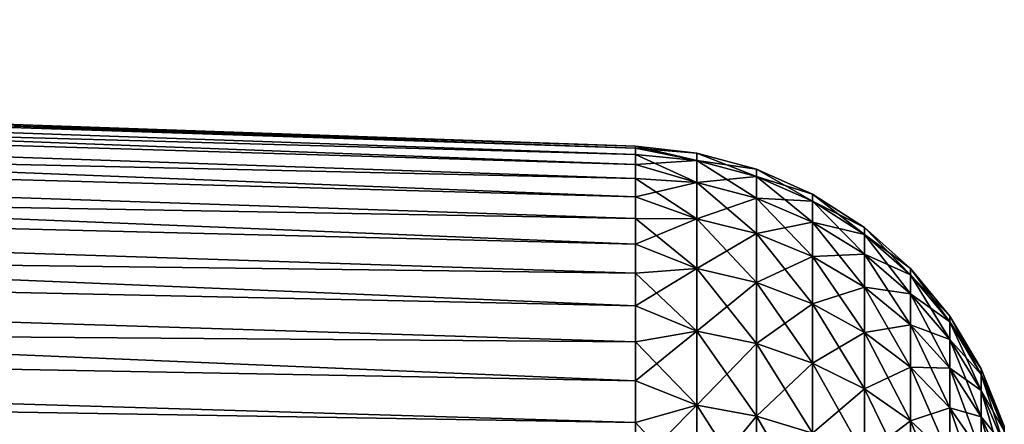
# Model space of a CAD drawing. Header units: millimetres. Extents: x -101 to 102, y -40 to 284.
# Tile 96 of 183: x 92.55 to 97.46, y 28.61 to 30.62. Entities that reach past the tile are written whole.
import ezdxf

# ---------------------------------------------------------------- set-up
doc = ezdxf.new("R2010")
doc.units = ezdxf.units.MM
doc.header["$LTSCALE"] = 65.185185
for name, color, linetype in [('277', 7, 'CONTINUOUS'), ('278', 7, 'CONTINUOUS'), ('279', 7, 'CONTINUOUS'), ('280', 7, 'CONTINUOUS')]:
    doc.layers.add(name, color=color, linetype=linetype)

msp = doc.modelspace()

# ---------------------------------------------------------------- linework, layer by layer
at = {"layer": '277', "color": 7, "linetype": 'Continuous'}
for points in [[(77.55, 30.5819, 0.6296), (95.6198, 29.994), (77.55, 30.625), (77.55, 30.5819, 0.6296)], [(95.6198, 29.9838, 0.2849), (95.6198, 29.994), (77.55, 30.5819, 0.6296), (95.6198, 29.9838, 0.2849)], [(95.6198, 29.9533, 0.5684), (95.6198, 29.9838, 0.2849), (77.55, 30.5819, 0.6296), (95.6198, 29.9533, 0.5684)], [(77.55, 30.4534, 1.2481), (95.6198, 29.9533, 0.5684), (77.55, 30.5819, 0.6296), (77.55, 30.4534, 1.2481)], [(95.6198, 29.9027, 0.849), (95.6198, 29.9533, 0.5684), (77.55, 30.4534, 1.2481), (95.6198, 29.9027, 0.849)], [(95.6198, 29.8322, 1.1252), (95.6198, 29.9027, 0.849), (77.55, 30.4534, 1.2481), (95.6198, 29.8322, 1.1252)], [(77.55, 30.2421, 1.8426), (95.6198, 29.8322, 1.1252), (77.55, 30.4534, 1.2481), (77.55, 30.2421, 1.8426)], [(95.6198, 29.7422, 1.3958), (95.6198, 29.8322, 1.1252), (77.55, 30.2421, 1.8426), (95.6198, 29.7422, 1.3958)], [(95.6198, 29.6331, 1.6592), (95.6198, 29.7422, 1.3958), (77.55, 30.2421, 1.8426), (95.6198, 29.6331, 1.6592)], [(77.55, 29.9517, 2.403), (95.6198, 29.6331, 1.6592), (77.55, 30.2421, 1.8426), (77.55, 29.9517, 2.403)], [(95.6198, 29.5054, 1.9141), (95.6198, 29.6331, 1.6592), (77.55, 29.9517, 2.403), (95.6198, 29.5054, 1.9141)], [(95.6198, 29.36, 2.1593), (95.6198, 29.5054, 1.9141), (77.55, 29.9517, 2.403), (95.6198, 29.36, 2.1593)], [(77.55, 29.5873, 2.9192), (95.6198, 29.36, 2.1593), (77.55, 29.9517, 2.403), (77.55, 29.5873, 2.9192)], [(95.6198, 29.1974, 2.3935), (95.6198, 29.36, 2.1593), (77.55, 29.5873, 2.9192), (95.6198, 29.1974, 2.3935)], [(95.6198, 29.0185, 2.6155), (95.6198, 29.1974, 2.3935), (77.55, 29.5873, 2.9192), (95.6198, 29.0185, 2.6155)], [(77.55, 29.1572, 3.3798), (95.6198, 29.0185, 2.6155), (77.55, 29.5873, 2.9192), (77.55, 29.1572, 3.3798)], [(95.6198, 28.8242, 2.8242), (95.6198, 29.0185, 2.6155), (77.55, 29.1572, 3.3798), (95.6198, 28.8242, 2.8242)], [(95.6198, 28.6155, 3.0185), (95.6198, 28.8242, 2.8242), (77.55, 29.1572, 3.3798), (95.6198, 28.6155, 3.0185)], [(77.55, 28.9189, 3.5876), (95.6198, 28.6155, 3.0185), (77.55, 29.1572, 3.3798), (77.55, 28.9189, 3.5876)], [(95.6198, 28.3935, 3.1974), (95.6198, 28.6155, 3.0185), (77.55, 28.9189, 3.5876), (95.6198, 28.3935, 3.1974)], [(77.55, 28.6666, 3.7788), (95.6198, 28.3935, 3.1974), (77.55, 28.9189, 3.5876), (77.55, 28.6666, 3.7788)], [(95.6198, 28.1593, 3.36), (95.6198, 28.3935, 3.1974), (77.55, 28.6666, 3.7788), (95.6198, 28.1593, 3.36)], [(77.55, 28.128, 4.1064), (95.6198, 28.1593, 3.36), (77.55, 28.6666, 3.7788), (77.55, 28.128, 4.1064)]]:
    msp.add_3dface(points, dxfattribs=at)
at = {"layer": '278', "color": 7, "linetype": 'Continuous'}
for points in [[(77.55, 30.625), (95.6198, 29.994), (95.6198, 29.9838, -0.2849), (77.55, 30.625)], [(77.55, 30.625), (95.6198, 29.9838, -0.2849), (77.55, 30.5819, -0.6296), (77.55, 30.625)], [(95.6198, 29.9533, -0.5684), (95.6198, 29.9027, -0.849), (77.55, 30.5819, -0.6296), (95.6198, 29.9533, -0.5684)], [(77.55, 30.5819, -0.6296), (95.6198, 29.9027, -0.849), (77.55, 30.4534, -1.2481), (77.55, 30.5819, -0.6296)], [(95.6198, 29.9838, -0.2849), (95.6198, 29.9533, -0.5684), (77.55, 30.5819, -0.6296), (95.6198, 29.9838, -0.2849)], [(95.6198, 29.8322, -1.1252), (95.6198, 29.7422, -1.3958), (77.55, 30.4534, -1.2481), (95.6198, 29.8322, -1.1252)], [(77.55, 30.4534, -1.2481), (95.6198, 29.7422, -1.3958), (77.55, 30.2421, -1.8426), (77.55, 30.4534, -1.2481)], [(95.6198, 29.9027, -0.849), (95.6198, 29.8322, -1.1252), (77.55, 30.4534, -1.2481), (95.6198, 29.9027, -0.849)], [(95.6198, 29.6331, -1.6592), (95.6198, 29.5054, -1.9141), (77.55, 30.2421, -1.8426), (95.6198, 29.6331, -1.6592)], [(77.55, 30.2421, -1.8426), (95.6198, 29.5054, -1.9141), (77.55, 29.9517, -2.403), (77.55, 30.2421, -1.8426)], [(95.6198, 29.7422, -1.3958), (95.6198, 29.6331, -1.6592), (77.55, 30.2421, -1.8426), (95.6198, 29.7422, -1.3958)], [(95.6198, 29.36, -2.1593), (95.6198, 29.1974, -2.3935), (77.55, 29.9517, -2.403), (95.6198, 29.36, -2.1593)], [(77.55, 29.9517, -2.403), (95.6198, 29.1974, -2.3935), (77.55, 29.5873, -2.9192), (77.55, 29.9517, -2.403)], [(95.6198, 29.5054, -1.9141), (95.6198, 29.36, -2.1593), (77.55, 29.9517, -2.403), (95.6198, 29.5054, -1.9141)], [(95.6198, 29.0185, -2.6155), (95.6198, 28.8242, -2.8242), (77.55, 29.5873, -2.9192), (95.6198, 29.0185, -2.6155)], [(77.55, 29.5873, -2.9192), (95.6198, 28.8242, -2.8242), (77.55, 29.1572, -3.3798), (77.55, 29.5873, -2.9192)], [(95.6198, 29.1974, -2.3935), (95.6198, 29.0185, -2.6155), (77.55, 29.5873, -2.9192), (95.6198, 29.1974, -2.3935)], [(95.6198, 28.8242, -2.8242), (95.6198, 28.6155, -3.0185), (77.55, 29.1572, -3.3798), (95.6198, 28.8242, -2.8242)], [(77.55, 29.1572, -3.3798), (95.6198, 28.6155, -3.0185), (77.55, 28.9189, -3.5876), (77.55, 29.1572, -3.3798)], [(95.6198, 28.6155, -3.0185), (95.6198, 28.3935, -3.1974), (77.55, 28.9189, -3.5876), (95.6198, 28.6155, -3.0185)], [(77.55, 28.9189, -3.5876), (95.6198, 28.3935, -3.1974), (77.55, 28.6666, -3.7788), (77.55, 28.9189, -3.5876)], [(95.6198, 28.1593, -3.36), (95.6198, 27.9141, -3.5054), (77.55, 28.6666, -3.7788), (95.6198, 28.1593, -3.36)], [(77.55, 28.6666, -3.7788), (95.6198, 27.9141, -3.5054), (77.55, 28.128, -4.1064), (77.55, 28.6666, -3.7788)], [(95.6198, 28.3935, -3.1974), (95.6198, 28.1593, -3.36), (77.55, 28.6666, -3.7788), (95.6198, 28.3935, -3.1974)]]:
    msp.add_3dface(points, dxfattribs=at)
at = {"layer": '279', "color": 7, "linetype": 'Continuous'}
for points in [[(95.6198, 29.994), (95.6198, 29.9838, 0.2849), (95.9248, 29.9598), (95.6198, 29.994)], [(95.6198, 29.9838, 0.2849), (95.6198, 29.9533, 0.5684), (95.9248, 29.9229, 0.5392), (95.6198, 29.9838, 0.2849)], [(95.6198, 29.9838, 0.2849), (95.9248, 29.9229, 0.5392), (95.9248, 29.9598), (95.6198, 29.9838, 0.2849)], [(95.6198, 29.9533, 0.5684), (95.6198, 29.9027, 0.849), (95.9248, 29.9229, 0.5392), (95.6198, 29.9533, 0.5684)], [(95.9248, 29.9229, 0.5392), (96.2212, 29.8792), (95.9248, 29.9598), (95.9248, 29.9229, 0.5392)], [(95.6198, 29.9027, 0.849), (95.9248, 29.8129, 1.0683), (95.9248, 29.9229, 0.5392), (95.6198, 29.9027, 0.849)], [(95.6198, 29.9027, 0.849), (95.6198, 29.8322, 1.1252), (95.9248, 29.8129, 1.0683), (95.6198, 29.9027, 0.849)], [(96.2212, 29.8431, 0.5282), (96.2212, 29.8792), (95.9248, 29.9229, 0.5392), (96.2212, 29.8431, 0.5282)], [(95.9248, 29.8129, 1.0683), (96.2212, 29.8431, 0.5282), (95.9248, 29.9229, 0.5392), (95.9248, 29.8129, 1.0683)], [(96.2212, 29.7354, 1.0466), (96.2212, 29.8431, 0.5282), (95.9248, 29.8129, 1.0683), (96.2212, 29.7354, 1.0466)], [(96.2212, 29.8431, 0.5282), (96.5018, 29.7542), (96.2212, 29.8792), (96.2212, 29.8431, 0.5282)], [(96.5018, 29.7192, 0.5112), (96.5018, 29.7542), (96.2212, 29.8431, 0.5282), (96.5018, 29.7192, 0.5112)], [(96.2212, 29.7354, 1.0466), (96.5018, 29.7192, 0.5112), (96.2212, 29.8431, 0.5282), (96.2212, 29.7354, 1.0466)], [(95.6198, 29.8322, 1.1252), (95.6198, 29.7422, 1.3958), (95.9248, 29.8129, 1.0683), (95.6198, 29.8322, 1.1252)], [(95.6198, 29.7422, 1.3958), (95.9248, 29.632, 1.5776), (95.9248, 29.8129, 1.0683), (95.6198, 29.7422, 1.3958)], [(95.9248, 29.632, 1.5776), (96.2212, 29.7354, 1.0466), (95.9248, 29.8129, 1.0683), (95.9248, 29.632, 1.5776)], [(95.6198, 29.7422, 1.3958), (95.6198, 29.6331, 1.6592), (95.9248, 29.632, 1.5776), (95.6198, 29.7422, 1.3958)], [(96.5018, 29.7192, 0.5112), (96.7599, 29.5877), (96.5018, 29.7542), (96.5018, 29.7192, 0.5112)], [(96.2212, 29.5581, 1.5455), (96.2212, 29.7354, 1.0466), (95.9248, 29.632, 1.5776), (96.2212, 29.5581, 1.5455)], [(96.5018, 29.615, 1.0129), (96.5018, 29.7192, 0.5112), (96.2212, 29.7354, 1.0466), (96.5018, 29.615, 1.0129)], [(96.2212, 29.5581, 1.5455), (96.5018, 29.615, 1.0129), (96.2212, 29.7354, 1.0466), (96.2212, 29.5581, 1.5455)], [(96.7599, 29.5543, 0.4885), (96.7599, 29.5877), (96.5018, 29.7192, 0.5112), (96.7599, 29.5543, 0.4885)], [(96.5018, 29.615, 1.0129), (96.7599, 29.5543, 0.4885), (96.5018, 29.7192, 0.5112), (96.5018, 29.615, 1.0129)], [(95.6198, 29.6331, 1.6592), (95.6198, 29.5054, 1.9141), (95.9248, 29.632, 1.5776), (95.6198, 29.6331, 1.6592)], [(95.6198, 29.5054, 1.9141), (95.9248, 29.3833, 2.0574), (95.9248, 29.632, 1.5776), (95.6198, 29.5054, 1.9141)], [(95.9248, 29.3833, 2.0574), (96.2212, 29.5581, 1.5455), (95.9248, 29.632, 1.5776), (95.9248, 29.3833, 2.0574)], [(96.5018, 29.4434, 1.4957), (96.5018, 29.615, 1.0129), (96.2212, 29.5581, 1.5455), (96.5018, 29.4434, 1.4957)], [(96.7599, 29.4547, 0.968), (96.7599, 29.5543, 0.4885), (96.5018, 29.615, 1.0129), (96.7599, 29.4547, 0.968)], [(96.5018, 29.4434, 1.4957), (96.7599, 29.4547, 0.968), (96.5018, 29.615, 1.0129), (96.5018, 29.4434, 1.4957)], [(96.2212, 29.3145, 2.0156), (96.2212, 29.5581, 1.5455), (95.9248, 29.3833, 2.0574), (96.2212, 29.3145, 2.0156)], [(96.2212, 29.3145, 2.0156), (96.5018, 29.4434, 1.4957), (96.2212, 29.5581, 1.5455), (96.2212, 29.3145, 2.0156)], [(96.7599, 29.5543, 0.4885), (96.9895, 29.3836), (96.7599, 29.5877), (96.7599, 29.5543, 0.4885)], [(96.9895, 29.3521, 0.4607), (96.9895, 29.3836), (96.7599, 29.5543, 0.4885), (96.9895, 29.3521, 0.4607)], [(96.7599, 29.4547, 0.968), (96.9895, 29.3521, 0.4607), (96.7599, 29.5543, 0.4885), (96.7599, 29.4547, 0.968)], [(95.6198, 29.5054, 1.9141), (95.6198, 29.36, 2.1593), (95.9248, 29.3833, 2.0574), (95.6198, 29.5054, 1.9141)], [(96.5018, 29.2077, 1.9506), (96.5018, 29.4434, 1.4957), (96.2212, 29.3145, 2.0156), (96.5018, 29.2077, 1.9506)], [(96.7599, 29.2907, 1.4293), (96.7599, 29.4547, 0.968), (96.5018, 29.4434, 1.4957), (96.7599, 29.2907, 1.4293)], [(96.5018, 29.2077, 1.9506), (96.7599, 29.2907, 1.4293), (96.5018, 29.4434, 1.4957), (96.5018, 29.2077, 1.9506)], [(96.9895, 29.2582, 0.9129), (96.9895, 29.3521, 0.4607), (96.7599, 29.4547, 0.968), (96.9895, 29.2582, 0.9129)], [(96.7599, 29.2907, 1.4293), (96.9895, 29.2582, 0.9129), (96.7599, 29.4547, 0.968), (96.7599, 29.2907, 1.4293)], [(95.6198, 29.36, 2.1593), (95.6198, 29.1974, 2.3935), (95.9248, 29.3833, 2.0574), (95.6198, 29.36, 2.1593)], [(95.6198, 29.1974, 2.3935), (95.9248, 29.0716, 2.499), (95.9248, 29.3833, 2.0574), (95.6198, 29.1974, 2.3935)], [(95.9248, 29.0716, 2.499), (96.2212, 29.3145, 2.0156), (95.9248, 29.3833, 2.0574), (95.9248, 29.0716, 2.499)], [(96.9895, 29.3521, 0.4607), (97.1852, 29.1468), (96.9895, 29.3836), (96.9895, 29.3521, 0.4607)], [(97.1852, 29.1175, 0.4285), (97.1852, 29.1468), (96.9895, 29.3521, 0.4607), (97.1852, 29.1175, 0.4285)], [(96.9895, 29.2582, 0.9129), (97.1852, 29.1175, 0.4285), (96.9895, 29.3521, 0.4607), (96.9895, 29.2582, 0.9129)], [(96.2212, 29.0092, 2.4481), (96.2212, 29.3145, 2.0156), (95.9248, 29.0716, 2.499), (96.2212, 29.0092, 2.4481)], [(96.2212, 29.0092, 2.4481), (96.5018, 29.2077, 1.9506), (96.2212, 29.3145, 2.0156), (96.2212, 29.0092, 2.4481)], [(96.7599, 29.0654, 1.8641), (96.7599, 29.2907, 1.4293), (96.5018, 29.2077, 1.9506), (96.7599, 29.0654, 1.8641)], [(96.9895, 29.1035, 1.348), (96.9895, 29.2582, 0.9129), (96.7599, 29.2907, 1.4293), (96.9895, 29.1035, 1.348)], [(96.7599, 29.0654, 1.8641), (96.9895, 29.1035, 1.348), (96.7599, 29.2907, 1.4293), (96.7599, 29.0654, 1.8641)], [(97.1852, 29.0301, 0.849), (97.1852, 29.1175, 0.4285), (96.9895, 29.2582, 0.9129), (97.1852, 29.0301, 0.849)], [(96.9895, 29.1035, 1.348), (97.1852, 29.0301, 0.849), (96.9895, 29.2582, 0.9129), (96.9895, 29.1035, 1.348)], [(95.6198, 29.1974, 2.3935), (95.6198, 29.0185, 2.6155), (95.9248, 29.0716, 2.499), (95.6198, 29.1974, 2.3935)], [(96.5018, 28.9122, 2.3692), (96.5018, 29.2077, 1.9506), (96.2212, 29.0092, 2.4481), (96.5018, 28.9122, 2.3692)], [(96.5018, 28.9122, 2.3692), (96.7599, 29.0654, 1.8641), (96.5018, 29.2077, 1.9506), (96.5018, 28.9122, 2.3692)], [(96.9895, 28.891, 1.7581), (96.9895, 29.1035, 1.348), (96.7599, 29.0654, 1.8641), (96.9895, 28.891, 1.7581)], [(97.1852, 28.8863, 1.2537), (97.1852, 29.0301, 0.849), (96.9895, 29.1035, 1.348), (97.1852, 28.8863, 1.2537)], [(96.9895, 28.891, 1.7581), (97.1852, 28.8863, 1.2537), (96.9895, 29.1035, 1.348), (96.9895, 28.891, 1.7581)], [(97.1852, 29.1175, 0.4285), (97.3422, 28.8828), (97.1852, 29.1468), (97.1852, 29.1175, 0.4285)], [(97.3422, 28.856, 0.3925), (97.3422, 28.8828), (97.1852, 29.1175, 0.4285), (97.3422, 28.856, 0.3925)], [(97.1852, 29.0301, 0.849), (97.3422, 28.856, 0.3925), (97.1852, 29.1175, 0.4285), (97.1852, 29.0301, 0.849)], [(95.6198, 29.0185, 2.6155), (95.6198, 28.8242, 2.8242), (95.9248, 29.0716, 2.499), (95.6198, 29.0185, 2.6155)], [(95.6198, 28.8242, 2.8242), (95.9248, 28.7028, 2.894), (95.9248, 29.0716, 2.499), (95.6198, 28.8242, 2.8242)], [(95.9248, 28.7028, 2.894), (96.2212, 29.0092, 2.4481), (95.9248, 29.0716, 2.499), (95.9248, 28.7028, 2.894)], [(96.7599, 28.783, 2.2642), (96.7599, 29.0654, 1.8641), (96.5018, 28.9122, 2.3692), (96.7599, 28.783, 2.2642)], [(96.7599, 28.783, 2.2642), (96.9895, 28.891, 1.7581), (96.7599, 29.0654, 1.8641), (96.7599, 28.783, 2.2642)], [(96.2212, 28.6478, 2.8351), (96.2212, 29.0092, 2.4481), (95.9248, 28.7028, 2.894), (96.2212, 28.6478, 2.8351)], [(96.2212, 28.6478, 2.8351), (96.5018, 28.9122, 2.3692), (96.2212, 29.0092, 2.4481), (96.2212, 28.6478, 2.8351)], [(97.3422, 28.7759, 0.7778), (97.3422, 28.856, 0.3925), (97.1852, 29.0301, 0.849), (97.3422, 28.7759, 0.7778)], [(97.1852, 28.8863, 1.2537), (97.3422, 28.7759, 0.7778), (97.1852, 29.0301, 0.849), (97.1852, 28.8863, 1.2537)], [(96.5018, 28.5624, 2.7437), (96.5018, 28.9122, 2.3692), (96.2212, 28.6478, 2.8351), (96.5018, 28.5624, 2.7437)], [(96.5018, 28.5624, 2.7437), (96.7599, 28.783, 2.2642), (96.5018, 28.9122, 2.3692), (96.5018, 28.5624, 2.7437)], [(96.9895, 28.6247, 2.1354), (96.9895, 28.891, 1.7581), (96.7599, 28.783, 2.2642), (96.9895, 28.6247, 2.1354)], [(97.1852, 28.6887, 1.635), (97.1852, 28.8863, 1.2537), (96.9895, 28.891, 1.7581), (97.1852, 28.6887, 1.635)], [(96.9895, 28.6247, 2.1354), (97.1852, 28.6887, 1.635), (96.9895, 28.891, 1.7581), (96.9895, 28.6247, 2.1354)], [(97.3422, 28.6442, 1.1485), (97.3422, 28.7759, 0.7778), (97.1852, 28.8863, 1.2537), (97.3422, 28.6442, 1.1485)], [(97.1852, 28.6887, 1.635), (97.3422, 28.6442, 1.1485), (97.1852, 28.8863, 1.2537), (97.1852, 28.6887, 1.635)], [(97.3422, 28.856, 0.3925), (97.457, 28.5979), (97.3422, 28.8828), (97.3422, 28.856, 0.3925)], [(97.457, 28.5737, 0.3537), (97.457, 28.5979), (97.3422, 28.856, 0.3925), (97.457, 28.5737, 0.3537)], [(97.3422, 28.7759, 0.7778), (97.457, 28.5737, 0.3537), (97.3422, 28.856, 0.3925), (97.3422, 28.7759, 0.7778)], [(95.6198, 28.8242, 2.8242), (95.6198, 28.6155, 3.0185), (95.9248, 28.7028, 2.894), (95.6198, 28.8242, 2.8242)], [(96.7599, 28.4488, 2.622), (96.7599, 28.783, 2.2642), (96.5018, 28.5624, 2.7437), (96.7599, 28.4488, 2.622)], [(96.7599, 28.4488, 2.622), (96.9895, 28.6247, 2.1354), (96.7599, 28.783, 2.2642), (96.7599, 28.4488, 2.622)], [(97.457, 28.5016, 0.7009), (97.457, 28.5737, 0.3537), (97.3422, 28.7759, 0.7778), (97.457, 28.5016, 0.7009)], [(97.3422, 28.6442, 1.1485), (97.457, 28.5016, 0.7009), (97.3422, 28.7759, 0.7778), (97.3422, 28.6442, 1.1485)], [(95.6198, 28.6155, 3.0185), (95.6198, 28.3935, 3.1974), (95.9248, 28.7028, 2.894), (95.6198, 28.6155, 3.0185)], [(95.6198, 28.3935, 3.1974), (95.9248, 28.2835, 3.235), (95.9248, 28.7028, 2.894), (95.6198, 28.3935, 3.1974)], [(95.9248, 28.2835, 3.235), (96.2212, 28.6478, 2.8351), (95.9248, 28.7028, 2.894), (95.9248, 28.2835, 3.235)], [(97.1852, 28.441, 1.9859), (97.1852, 28.6887, 1.635), (96.9895, 28.6247, 2.1354), (97.1852, 28.441, 1.9859)], [(97.3422, 28.4631, 1.4979), (97.3422, 28.6442, 1.1485), (97.1852, 28.6887, 1.635), (97.3422, 28.4631, 1.4979)], [(97.1852, 28.441, 1.9859), (97.3422, 28.4631, 1.4979), (97.1852, 28.6887, 1.635), (97.1852, 28.441, 1.9859)], [(96.2212, 28.2371, 3.1692), (96.2212, 28.6478, 2.8351), (95.9248, 28.2835, 3.235), (96.2212, 28.2371, 3.1692)], [(96.2212, 28.2371, 3.1692), (96.5018, 28.5624, 2.7437), (96.2212, 28.6478, 2.8351), (96.2212, 28.2371, 3.1692)], [(96.9895, 28.3095, 2.4729), (96.9895, 28.6247, 2.1354), (96.7599, 28.4488, 2.622), (96.9895, 28.3095, 2.4729)], [(96.9895, 28.3095, 2.4729), (97.1852, 28.441, 1.9859), (96.9895, 28.6247, 2.1354), (96.9895, 28.3095, 2.4729)], [(97.457, 28.3828, 1.035), (97.457, 28.5016, 0.7009), (97.3422, 28.6442, 1.1485), (97.457, 28.3828, 1.035)], [(97.3422, 28.4631, 1.4979), (97.457, 28.3828, 1.035), (97.3422, 28.6442, 1.1485), (97.3422, 28.4631, 1.4979)]]:
    msp.add_3dface(points, dxfattribs=at)
at = {"layer": '280', "color": 7, "linetype": 'Continuous'}
for points in [[(95.6198, 29.9838, -0.2849), (95.6198, 29.994), (95.9248, 29.9229, -0.5392), (95.6198, 29.9838, -0.2849)], [(95.6198, 29.994), (95.9248, 29.9598), (95.9248, 29.9229, -0.5392), (95.6198, 29.994)], [(95.6198, 29.9533, -0.5684), (95.6198, 29.9838, -0.2849), (95.9248, 29.9229, -0.5392), (95.6198, 29.9533, -0.5684)], [(95.6198, 29.9027, -0.849), (95.6198, 29.9533, -0.5684), (95.9248, 29.8129, -1.0683), (95.6198, 29.9027, -0.849)], [(95.6198, 29.9533, -0.5684), (95.9248, 29.9229, -0.5392), (95.9248, 29.8129, -1.0683), (95.6198, 29.9533, -0.5684)], [(95.9248, 29.9598), (96.2212, 29.8792), (96.2212, 29.8431, -0.5282), (95.9248, 29.9598)], [(95.9248, 29.9598), (96.2212, 29.8431, -0.5282), (95.9248, 29.9229, -0.5392), (95.9248, 29.9598)], [(95.6198, 29.8322, -1.1252), (95.6198, 29.9027, -0.849), (95.9248, 29.8129, -1.0683), (95.6198, 29.8322, -1.1252)], [(96.2212, 29.8431, -0.5282), (96.2212, 29.7354, -1.0466), (95.9248, 29.9229, -0.5392), (96.2212, 29.8431, -0.5282)], [(95.9248, 29.9229, -0.5392), (96.2212, 29.7354, -1.0466), (95.9248, 29.8129, -1.0683), (95.9248, 29.9229, -0.5392)], [(96.2212, 29.8792), (96.5018, 29.7542), (96.5018, 29.7192, -0.5112), (96.2212, 29.8792)], [(96.2212, 29.8792), (96.5018, 29.7192, -0.5112), (96.2212, 29.8431, -0.5282), (96.2212, 29.8792)], [(96.5018, 29.7192, -0.5112), (96.5018, 29.615, -1.0129), (96.2212, 29.8431, -0.5282), (96.5018, 29.7192, -0.5112)], [(96.2212, 29.8431, -0.5282), (96.5018, 29.615, -1.0129), (96.2212, 29.7354, -1.0466), (96.2212, 29.8431, -0.5282)], [(95.6198, 29.7422, -1.3958), (95.6198, 29.8322, -1.1252), (95.9248, 29.632, -1.5776), (95.6198, 29.7422, -1.3958)], [(95.6198, 29.8322, -1.1252), (95.9248, 29.8129, -1.0683), (95.9248, 29.632, -1.5776), (95.6198, 29.8322, -1.1252)], [(96.2212, 29.7354, -1.0466), (96.2212, 29.5581, -1.5455), (95.9248, 29.8129, -1.0683), (96.2212, 29.7354, -1.0466)], [(95.9248, 29.8129, -1.0683), (96.2212, 29.5581, -1.5455), (95.9248, 29.632, -1.5776), (95.9248, 29.8129, -1.0683)], [(95.6198, 29.6331, -1.6592), (95.6198, 29.7422, -1.3958), (95.9248, 29.632, -1.5776), (95.6198, 29.6331, -1.6592)], [(96.5018, 29.7542), (96.7599, 29.5877), (96.7599, 29.5543, -0.4885), (96.5018, 29.7542)], [(96.5018, 29.7542), (96.7599, 29.5543, -0.4885), (96.5018, 29.7192, -0.5112), (96.5018, 29.7542)], [(96.5018, 29.615, -1.0129), (96.5018, 29.4434, -1.4957), (96.2212, 29.7354, -1.0466), (96.5018, 29.615, -1.0129)], [(96.2212, 29.7354, -1.0466), (96.5018, 29.4434, -1.4957), (96.2212, 29.5581, -1.5455), (96.2212, 29.7354, -1.0466)], [(96.7599, 29.5543, -0.4885), (96.7599, 29.4547, -0.968), (96.5018, 29.7192, -0.5112), (96.7599, 29.5543, -0.4885)], [(96.5018, 29.7192, -0.5112), (96.7599, 29.4547, -0.968), (96.5018, 29.615, -1.0129), (96.5018, 29.7192, -0.5112)], [(95.6198, 29.5054, -1.9141), (95.6198, 29.6331, -1.6592), (95.9248, 29.3833, -2.0574), (95.6198, 29.5054, -1.9141)], [(95.6198, 29.6331, -1.6592), (95.9248, 29.632, -1.5776), (95.9248, 29.3833, -2.0574), (95.6198, 29.6331, -1.6592)], [(96.2212, 29.5581, -1.5455), (96.2212, 29.3145, -2.0156), (95.9248, 29.632, -1.5776), (96.2212, 29.5581, -1.5455)], [(95.9248, 29.632, -1.5776), (96.2212, 29.3145, -2.0156), (95.9248, 29.3833, -2.0574), (95.9248, 29.632, -1.5776)], [(96.7599, 29.4547, -0.968), (96.7599, 29.2907, -1.4293), (96.5018, 29.615, -1.0129), (96.7599, 29.4547, -0.968)], [(96.5018, 29.615, -1.0129), (96.7599, 29.2907, -1.4293), (96.5018, 29.4434, -1.4957), (96.5018, 29.615, -1.0129)], [(96.5018, 29.4434, -1.4957), (96.5018, 29.2077, -1.9506), (96.2212, 29.5581, -1.5455), (96.5018, 29.4434, -1.4957)], [(96.2212, 29.5581, -1.5455), (96.5018, 29.2077, -1.9506), (96.2212, 29.3145, -2.0156), (96.2212, 29.5581, -1.5455)], [(96.7599, 29.5877), (96.9895, 29.3836), (96.9895, 29.3521, -0.4607), (96.7599, 29.5877)], [(96.7599, 29.5877), (96.9895, 29.3521, -0.4607), (96.7599, 29.5543, -0.4885), (96.7599, 29.5877)], [(96.9895, 29.3521, -0.4607), (96.9895, 29.2582, -0.9129), (96.7599, 29.5543, -0.4885), (96.9895, 29.3521, -0.4607)], [(96.7599, 29.5543, -0.4885), (96.9895, 29.2582, -0.9129), (96.7599, 29.4547, -0.968), (96.7599, 29.5543, -0.4885)], [(95.6198, 29.36, -2.1593), (95.6198, 29.5054, -1.9141), (95.9248, 29.3833, -2.0574), (95.6198, 29.36, -2.1593)], [(96.7599, 29.2907, -1.4293), (96.7599, 29.0654, -1.8641), (96.5018, 29.4434, -1.4957), (96.7599, 29.2907, -1.4293)], [(96.5018, 29.4434, -1.4957), (96.7599, 29.0654, -1.8641), (96.5018, 29.2077, -1.9506), (96.5018, 29.4434, -1.4957)], [(96.9895, 29.2582, -0.9129), (96.9895, 29.1035, -1.348), (96.7599, 29.4547, -0.968), (96.9895, 29.2582, -0.9129)], [(96.7599, 29.4547, -0.968), (96.9895, 29.1035, -1.348), (96.7599, 29.2907, -1.4293), (96.7599, 29.4547, -0.968)], [(95.6198, 29.36, -2.1593), (95.9248, 29.3833, -2.0574), (95.9248, 29.0716, -2.499), (95.6198, 29.36, -2.1593)], [(95.6198, 29.1974, -2.3935), (95.6198, 29.36, -2.1593), (95.9248, 29.0716, -2.499), (95.6198, 29.1974, -2.3935)], [(96.2212, 29.3145, -2.0156), (96.2212, 29.0092, -2.4481), (95.9248, 29.3833, -2.0574), (96.2212, 29.3145, -2.0156)], [(95.9248, 29.3833, -2.0574), (96.2212, 29.0092, -2.4481), (95.9248, 29.0716, -2.499), (95.9248, 29.3833, -2.0574)], [(96.9895, 29.3836), (97.1852, 29.1468), (97.1852, 29.1175, -0.4285), (96.9895, 29.3836)], [(96.9895, 29.3836), (97.1852, 29.1175, -0.4285), (96.9895, 29.3521, -0.4607), (96.9895, 29.3836)], [(97.1852, 29.1175, -0.4285), (97.1852, 29.0301, -0.849), (96.9895, 29.3521, -0.4607), (97.1852, 29.1175, -0.4285)], [(96.9895, 29.3521, -0.4607), (97.1852, 29.0301, -0.849), (96.9895, 29.2582, -0.9129), (96.9895, 29.3521, -0.4607)], [(96.5018, 29.2077, -1.9506), (96.5018, 28.9122, -2.3692), (96.2212, 29.3145, -2.0156), (96.5018, 29.2077, -1.9506)], [(96.2212, 29.3145, -2.0156), (96.5018, 28.9122, -2.3692), (96.2212, 29.0092, -2.4481), (96.2212, 29.3145, -2.0156)], [(96.9895, 29.1035, -1.348), (96.9895, 28.891, -1.7581), (96.7599, 29.2907, -1.4293), (96.9895, 29.1035, -1.348)], [(96.7599, 29.2907, -1.4293), (96.9895, 28.891, -1.7581), (96.7599, 29.0654, -1.8641), (96.7599, 29.2907, -1.4293)], [(97.1852, 29.0301, -0.849), (97.1852, 28.8863, -1.2537), (96.9895, 29.2582, -0.9129), (97.1852, 29.0301, -0.849)], [(96.9895, 29.2582, -0.9129), (97.1852, 28.8863, -1.2537), (96.9895, 29.1035, -1.348), (96.9895, 29.2582, -0.9129)], [(95.6198, 29.0185, -2.6155), (95.6198, 29.1974, -2.3935), (95.9248, 29.0716, -2.499), (95.6198, 29.0185, -2.6155)], [(96.7599, 29.0654, -1.8641), (96.7599, 28.783, -2.2642), (96.5018, 29.2077, -1.9506), (96.7599, 29.0654, -1.8641)], [(96.5018, 29.2077, -1.9506), (96.7599, 28.783, -2.2642), (96.5018, 28.9122, -2.3692), (96.5018, 29.2077, -1.9506)], [(97.1852, 28.8863, -1.2537), (97.1852, 28.6887, -1.635), (96.9895, 29.1035, -1.348), (97.1852, 28.8863, -1.2537)], [(96.9895, 29.1035, -1.348), (97.1852, 28.6887, -1.635), (96.9895, 28.891, -1.7581), (96.9895, 29.1035, -1.348)], [(97.1852, 29.1468), (97.3422, 28.8828), (97.3422, 28.856, -0.3925), (97.1852, 29.1468)], [(97.1852, 29.1468), (97.3422, 28.856, -0.3925), (97.1852, 29.1175, -0.4285), (97.1852, 29.1468)], [(97.3422, 28.856, -0.3925), (97.3422, 28.7759, -0.7778), (97.1852, 29.1175, -0.4285), (97.3422, 28.856, -0.3925)], [(97.1852, 29.1175, -0.4285), (97.3422, 28.7759, -0.7778), (97.1852, 29.0301, -0.849), (97.1852, 29.1175, -0.4285)], [(95.6198, 29.0185, -2.6155), (95.9248, 29.0716, -2.499), (95.9248, 28.7028, -2.894), (95.6198, 29.0185, -2.6155)], [(96.2212, 29.0092, -2.4481), (96.2212, 28.6478, -2.8351), (95.9248, 29.0716, -2.499), (96.2212, 29.0092, -2.4481)], [(95.9248, 29.0716, -2.499), (96.2212, 28.6478, -2.8351), (95.9248, 28.7028, -2.894), (95.9248, 29.0716, -2.499)], [(96.9895, 28.891, -1.7581), (96.9895, 28.6247, -2.1354), (96.7599, 29.0654, -1.8641), (96.9895, 28.891, -1.7581)], [(96.7599, 29.0654, -1.8641), (96.9895, 28.6247, -2.1354), (96.7599, 28.783, -2.2642), (96.7599, 29.0654, -1.8641)], [(95.6198, 28.8242, -2.8242), (95.6198, 29.0185, -2.6155), (95.9248, 28.7028, -2.894), (95.6198, 28.8242, -2.8242)], [(96.5018, 28.9122, -2.3692), (96.5018, 28.5624, -2.7437), (96.2212, 29.0092, -2.4481), (96.5018, 28.9122, -2.3692)], [(96.2212, 29.0092, -2.4481), (96.5018, 28.5624, -2.7437), (96.2212, 28.6478, -2.8351), (96.2212, 29.0092, -2.4481)], [(97.3422, 28.7759, -0.7778), (97.3422, 28.6442, -1.1485), (97.1852, 29.0301, -0.849), (97.3422, 28.7759, -0.7778)], [(97.1852, 29.0301, -0.849), (97.3422, 28.6442, -1.1485), (97.1852, 28.8863, -1.2537), (97.1852, 29.0301, -0.849)], [(96.7599, 28.783, -2.2642), (96.7599, 28.4488, -2.622), (96.5018, 28.9122, -2.3692), (96.7599, 28.783, -2.2642)], [(96.5018, 28.9122, -2.3692), (96.7599, 28.4488, -2.622), (96.5018, 28.5624, -2.7437), (96.5018, 28.9122, -2.3692)], [(97.1852, 28.6887, -1.635), (97.1852, 28.441, -1.9859), (96.9895, 28.891, -1.7581), (97.1852, 28.6887, -1.635)], [(96.9895, 28.891, -1.7581), (97.1852, 28.441, -1.9859), (96.9895, 28.6247, -2.1354), (96.9895, 28.891, -1.7581)], [(97.3422, 28.6442, -1.1485), (97.3422, 28.4631, -1.4979), (97.1852, 28.8863, -1.2537), (97.3422, 28.6442, -1.1485)], [(97.1852, 28.8863, -1.2537), (97.3422, 28.4631, -1.4979), (97.1852, 28.6887, -1.635), (97.1852, 28.8863, -1.2537)], [(97.3422, 28.8828), (97.457, 28.5979), (97.457, 28.5737, -0.3537), (97.3422, 28.8828)], [(97.3422, 28.8828), (97.457, 28.5737, -0.3537), (97.3422, 28.856, -0.3925), (97.3422, 28.8828)], [(97.457, 28.5737, -0.3537), (97.457, 28.5016, -0.7009), (97.3422, 28.856, -0.3925), (97.457, 28.5737, -0.3537)], [(97.3422, 28.856, -0.3925), (97.457, 28.5016, -0.7009), (97.3422, 28.7759, -0.7778), (97.3422, 28.856, -0.3925)], [(95.6198, 28.6155, -3.0185), (95.6198, 28.8242, -2.8242), (95.9248, 28.7028, -2.894), (95.6198, 28.6155, -3.0185)], [(96.9895, 28.6247, -2.1354), (96.9895, 28.3095, -2.4729), (96.7599, 28.783, -2.2642), (96.9895, 28.6247, -2.1354)], [(96.7599, 28.783, -2.2642), (96.9895, 28.3095, -2.4729), (96.7599, 28.4488, -2.622), (96.7599, 28.783, -2.2642)], [(97.457, 28.5016, -0.7009), (97.457, 28.3828, -1.035), (97.3422, 28.7759, -0.7778), (97.457, 28.5016, -0.7009)], [(97.3422, 28.7759, -0.7778), (97.457, 28.3828, -1.035), (97.3422, 28.6442, -1.1485), (97.3422, 28.7759, -0.7778)], [(95.6198, 28.6155, -3.0185), (95.9248, 28.7028, -2.894), (95.9248, 28.2835, -3.235), (95.6198, 28.6155, -3.0185)], [(96.2212, 28.6478, -2.8351), (96.2212, 28.2371, -3.1692), (95.9248, 28.7028, -2.894), (96.2212, 28.6478, -2.8351)], [(95.9248, 28.7028, -2.894), (96.2212, 28.2371, -3.1692), (95.9248, 28.2835, -3.235), (95.9248, 28.7028, -2.894)], [(97.3422, 28.4631, -1.4979), (97.3422, 28.2362, -1.8193), (97.1852, 28.6887, -1.635), (97.3422, 28.4631, -1.4979)], [(97.1852, 28.6887, -1.635), (97.3422, 28.2362, -1.8193), (97.1852, 28.441, -1.9859), (97.1852, 28.6887, -1.635)], [(95.6198, 28.3935, -3.1974), (95.6198, 28.6155, -3.0185), (95.9248, 28.2835, -3.235), (95.6198, 28.3935, -3.1974)], [(96.5018, 28.5624, -2.7437), (96.5018, 28.165, -3.0671), (96.2212, 28.6478, -2.8351), (96.5018, 28.5624, -2.7437)], [(96.2212, 28.6478, -2.8351), (96.5018, 28.165, -3.0671), (96.2212, 28.2371, -3.1692), (96.2212, 28.6478, -2.8351)], [(97.1852, 28.441, -1.9859), (97.1852, 28.1479, -2.2998), (96.9895, 28.6247, -2.1354), (97.1852, 28.441, -1.9859)], [(96.9895, 28.6247, -2.1354), (97.1852, 28.1479, -2.2998), (96.9895, 28.3095, -2.4729), (96.9895, 28.6247, -2.1354)], [(97.457, 28.3828, -1.035), (97.457, 28.2197, -1.3498), (97.3422, 28.6442, -1.1485), (97.457, 28.3828, -1.035)], [(97.3422, 28.6442, -1.1485), (97.457, 28.2197, -1.3498), (97.3422, 28.4631, -1.4979), (97.3422, 28.6442, -1.1485)]]:
    msp.add_3dface(points, dxfattribs=at)

doc.saveas('drawing.dxf')
